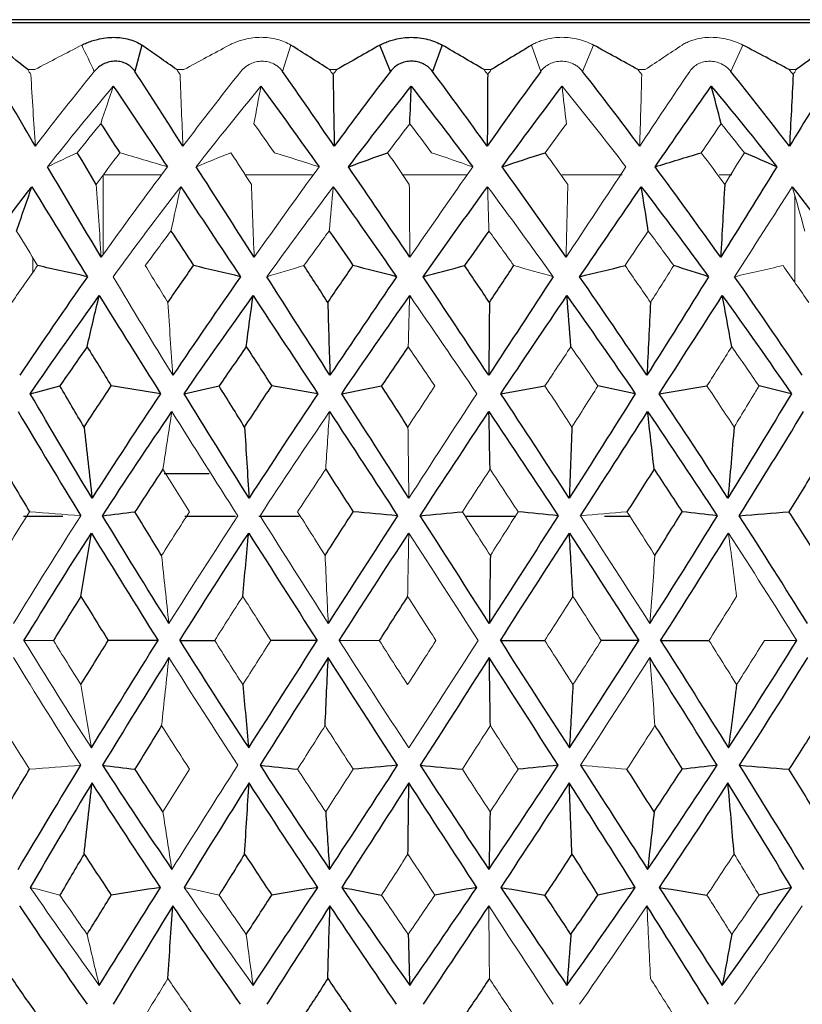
# Paper-space layout '_Left' of a CAD drawing. Header units: millimetres. Extents: x -25 to 233, y 0 to 365.
# Tile 7 of 11: x -7 to 6, y 141 to 156. Entities that reach past the tile are written whole.
import ezdxf

# ---------------------------------------------------------------- set-up
doc = ezdxf.new("R2010")
doc.units = ezdxf.units.MM

psp = doc.layouts.new('_Left')

# ---------------------------------------------------------------- linework, layer by layer
at = {"color": 7, "linetype": 'Continuous', "lineweight": 25}
for p, q in [((20.732, 156.5), (-20.732, 156.5)), ((20.25, 156.45), (-20.25, 156.45)), ((-4.947, 156.09), (-5.059, 155.667)), ((-0.944, 155.667), (-1.112, 156.09)), ((-0.109, 156.09), (-0.267, 155.667)), ((-4.588, 149.193), (-3.864, 149.193)), ((-6.221, 148.5), (-6.854, 148.5)), ((-3.439, 148.5), (-4.253, 148.5)), ((-2.414, 148.5), (-3.065, 148.5)), ((1.078, 148.5), (0.27, 148.5)), ((2.923, 148.5), (2.507, 148.5))]:
    psp.add_line(p, q, dxfattribs=at)
at = {"color": 144, "linetype": 'Continuous', "lineweight": 18}
for p, q in [((-2.546, 156.09), (-2.682, 155.667)), ((1.477, 155.667), (1.33, 156.09)), ((2.329, 156.09), (2.152, 155.667)), ((4.735, 156.09), (4.54, 155.667)), ((-6.671, 155.697), (-6.782, 155.697)), ((-4.269, 155.697), (-4.384, 155.697)), ((-1.806, 155.697), (-1.924, 155.697)), ((0.681, 155.697), (0.564, 155.697)), ((3.159, 155.697), (3.043, 155.697)), ((5.593, 155.697), (5.479, 155.697)), ((-5.569, 152.716), (-5.569, 154)), ((-4.637, 154), (-5.569, 154)), ((-2.198, 154), (-3.287, 154)), ((0.288, 154), (-0.753, 154)), ((2.791, 154), (1.82, 154)), ((4.558, 154), (4.353, 154)), ((5.569, 152.269), (5.569, 153.669)), ((-6.705, 152.67), (-6.705, 152.426))]:
    psp.add_line(p, q, dxfattribs=at)
at = {"color": 7, "linetype": 'Continuous', "lineweight": 25}
for points in [[(-6.782, 155.697), (-6.95, 155.829), (-7.115, 155.96), (-7.279, 156.09)], [(-4.384, 155.697), (-4.573, 155.829), (-4.761, 155.96), (-4.947, 156.09)], [(-1.924, 155.697), (-2.133, 155.829), (-2.34, 155.96), (-2.546, 156.09)], [(-1.112, 156.09), (-1.343, 155.96), (-1.574, 155.829), (-1.806, 155.697)], [(0.564, 155.697), (0.338, 155.829), (0.114, 155.96), (-0.109, 156.09)], [(1.33, 156.09), (1.115, 155.96), (0.899, 155.829), (0.681, 155.697)], [(3.043, 155.697), (2.804, 155.829), (2.566, 155.96), (2.329, 156.09)], [(5.479, 155.697), (5.231, 155.829), (4.983, 155.96), (4.735, 156.09)], [(6.123, 156.09), (5.949, 155.96), (5.772, 155.829), (5.593, 155.697)], [(-6.662, 154.463), (-6.901, 154.869), (-7.135, 155.271), (-7.365, 155.667)], [(-4.285, 154.463), (-4.546, 154.869), (-4.804, 155.271), (-5.059, 155.667)], [(-1.847, 154.463), (-2.126, 154.869), (-2.405, 155.271), (-2.682, 155.667)], [(-1.867, 155.617), (-1.861, 155.231), (-1.854, 154.847), (-1.847, 154.463)], [(-0.944, 155.667), (-1.246, 155.271), (-1.547, 154.869), (-1.847, 154.463)], [(0.616, 154.463), (0.322, 154.869), (0.028, 155.271), (-0.267, 155.667)], [(1.477, 155.667), (1.19, 155.271), (0.904, 154.869), (0.616, 154.463)], [(0.623, 155.617), (0.621, 155.231), (0.619, 154.847), (0.616, 154.463)], [(3.071, 154.463), (2.767, 154.869), (2.46, 155.271), (2.152, 155.667)], [(5.483, 154.463), (5.172, 154.869), (4.858, 155.271), (4.54, 155.667)], [(6.223, 155.667), (5.98, 155.271), (5.733, 154.869), (5.483, 154.463)], [(5.543, 155.617), (5.524, 155.231), (5.504, 154.847), (5.483, 154.463)], [(-5.406, 155.431), (-5.119, 155.003), (-4.829, 154.57), (-4.535, 154.13)], [(-3.028, 155.431), (-2.717, 155.003), (-2.405, 154.57), (-2.091, 154.13)], [(-1.619, 154.13), (-1.284, 154.57), (-0.947, 155.003), (-0.608, 155.431)], [(-0.631, 154.825), (-0.623, 155.029), (-0.615, 155.231), (-0.608, 155.431)], [(-0.608, 155.431), (-0.277, 155.003), (0.053, 154.57), (0.382, 154.13)], [(0.856, 154.13), (1.178, 154.57), (1.5, 155.003), (1.821, 155.431)], [(3.319, 154.13), (3.623, 154.57), (3.925, 155.003), (4.225, 155.431)], [(4.225, 155.431), (4.581, 155.003), (4.932, 154.57), (5.278, 154.13)], [(4.383, 154.825), (4.331, 155.029), (4.278, 155.231), (4.225, 155.431)], [(-5.609, 154.825), (-5.507, 154.67), (-5.405, 154.514), (-5.302, 154.357)], [(-5.681, 153.848), (-5.783, 154.018), (-5.885, 154.187), (-5.986, 154.357)], [(-1.619, 154.13), (-1.409, 154.206), (-1.199, 154.282), (-0.989, 154.357)], [(0.856, 154.13), (1.086, 154.206), (1.317, 154.282), (1.548, 154.357)], [(3.319, 154.13), (3.567, 154.206), (3.815, 154.282), (4.064, 154.357)], [(5.278, 154.13), (5.105, 154.206), (4.932, 154.282), (4.757, 154.357)], [(-5.6, 152.673), (-5.894, 153.164), (-6.183, 153.65), (-6.466, 154.13)], [(-3.137, 152.673), (-3.451, 153.164), (-3.763, 153.65), (-4.071, 154.13)], [(-0.63, 152.673), (-0.96, 153.164), (-1.29, 153.65), (-1.619, 154.13)], [(1.886, 152.673), (1.544, 153.164), (1.201, 153.65), (0.856, 154.13)], [(4.376, 152.673), (4.027, 153.164), (3.675, 153.65), (3.319, 154.13)], [(5.278, 154.13), (4.982, 153.65), (4.681, 153.164), (4.376, 152.673)], [(4.44, 153.848), (4.419, 153.455), (4.398, 153.064), (4.376, 152.673)], [(-7.811, 152.36), (-7.455, 152.848), (-7.09, 153.331), (-6.718, 153.809)], [(-6.963, 153.096), (-6.882, 153.336), (-6.8, 153.574), (-6.718, 153.809)], [(-6.718, 153.809), (-6.425, 153.331), (-6.126, 152.848), (-5.822, 152.36)], [(-4.321, 153.809), (-4.002, 153.331), (-3.681, 152.848), (-3.357, 152.36)], [(-1.863, 153.809), (-1.523, 153.331), (-1.184, 152.848), (-0.845, 152.36)], [(-0.418, 152.36), (-0.073, 152.848), (0.274, 153.331), (0.622, 153.809)], [(2.104, 152.36), (2.437, 152.848), (2.768, 153.331), (3.097, 153.809)], [(3.097, 153.809), (3.463, 153.331), (3.824, 152.848), (4.181, 152.36)], [(3.21, 153.096), (3.173, 153.336), (3.135, 153.574), (3.097, 153.809)], [(5.529, 153.809), (5.901, 153.331), (6.265, 152.848), (6.623, 152.36)], [(-4.478, 153.096), (-4.357, 152.911), (-4.236, 152.725), (-4.115, 152.539)], [(-1.93, 153.096), (-1.802, 152.911), (-1.674, 152.725), (-1.546, 152.539)], [(0.644, 153.096), (0.513, 152.911), (0.382, 152.725), (0.252, 152.539)], [(-5.822, 152.36), (-6.09, 152.42), (-6.358, 152.48), (-6.626, 152.539)], [(-4.528, 151.945), (-4.391, 152.143), (-4.253, 152.342), (-4.115, 152.539)], [(-3.357, 152.36), (-3.609, 152.42), (-3.862, 152.48), (-4.115, 152.539)], [(-1.952, 151.945), (-2.08, 152.143), (-2.208, 152.342), (-2.336, 152.539)], [(-1.952, 151.945), (-1.817, 152.143), (-1.682, 152.342), (-1.546, 152.539)], [(-0.845, 152.36), (-1.078, 152.42), (-1.312, 152.48), (-1.546, 152.539)], [(-0.418, 152.36), (-0.196, 152.42), (0.028, 152.48), (0.252, 152.539)], [(0.651, 151.945), (0.518, 152.143), (0.385, 152.342), (0.252, 152.539)], [(0.651, 151.945), (0.782, 152.143), (0.913, 152.342), (1.044, 152.539)], [(2.104, 152.36), (2.348, 152.42), (2.591, 152.48), (2.836, 152.539)], [(4.181, 152.36), (3.994, 152.42), (3.807, 152.48), (3.62, 152.539)], [(-5.822, 152.36), (-6.193, 151.834), (-6.557, 151.305), (-6.914, 150.772)], [(-3.357, 152.36), (-3.724, 151.834), (-4.088, 151.305), (-4.447, 150.772)], [(-1.917, 150.772), (-2.259, 151.305), (-2.599, 151.834), (-2.935, 152.36)], [(-0.845, 152.36), (-1.203, 151.834), (-1.561, 151.305), (-1.917, 150.772)], [(0.64, 150.772), (0.287, 151.305), (-0.066, 151.834), (-0.418, 152.36)], [(1.68, 152.36), (1.334, 151.834), (0.988, 151.305), (0.64, 150.772)], [(3.187, 150.772), (2.829, 151.305), (2.468, 151.834), (2.104, 152.36)], [(4.181, 152.36), (3.854, 151.834), (3.522, 151.305), (3.187, 150.772)], [(5.69, 150.772), (5.332, 151.305), (4.967, 151.834), (4.598, 152.36)], [(-6.743, 150.476), (-6.381, 151.007), (-6.011, 151.533), (-5.633, 152.055)], [(-5.828, 151.233), (-5.764, 151.51), (-5.699, 151.784), (-5.633, 152.055)], [(-5.633, 152.055), (-5.308, 151.533), (-4.979, 151.007), (-4.645, 150.476)], [(-4.265, 150.476), (-3.9, 151.007), (-3.53, 151.533), (-3.155, 152.055)], [(-3.265, 151.233), (-3.229, 151.51), (-3.192, 151.784), (-3.155, 152.055)], [(-3.155, 152.055), (-2.81, 151.533), (-2.463, 151.007), (-2.114, 150.476)], [(-1.952, 151.945), (-1.941, 151.552), (-1.929, 151.161), (-1.917, 150.772)], [(-1.727, 150.476), (-1.365, 151.007), (-1, 151.533), (-0.633, 152.055)], [(0.651, 151.945), (0.648, 151.552), (0.644, 151.161), (0.64, 150.772)], [(0.835, 150.476), (1.19, 151.007), (1.544, 151.533), (1.898, 152.055)], [(1.963, 151.233), (1.942, 151.51), (1.92, 151.784), (1.898, 152.055)], [(1.898, 152.055), (2.269, 151.533), (2.637, 151.007), (3.001, 150.476)], [(3.246, 151.945), (3.227, 151.552), (3.208, 151.161), (3.187, 150.772)], [(3.386, 150.476), (3.727, 151.007), (4.066, 151.533), (4.402, 152.055)], [(4.402, 152.055), (4.779, 151.533), (5.15, 151.007), (5.514, 150.476)], [(4.554, 151.233), (4.504, 151.51), (4.453, 151.784), (4.402, 152.055)], [(-5.828, 151.233), (-5.976, 151.023), (-6.122, 150.812), (-6.266, 150.601)], [(-5.828, 151.233), (-5.699, 151.023), (-5.569, 150.812), (-5.439, 150.601)], [(-3.265, 151.233), (-3.411, 151.023), (-3.557, 150.812), (-3.703, 150.601)], [(-3.265, 151.233), (-3.128, 151.023), (-2.991, 150.812), (-2.854, 150.601)], [(-0.655, 151.233), (-0.799, 151.023), (-0.943, 150.812), (-1.087, 150.601)], [(-6.743, 150.476), (-6.585, 150.518), (-6.426, 150.56), (-6.266, 150.601)], [(-5.877, 149.939), (-6.008, 150.16), (-6.138, 150.381), (-6.266, 150.601)], [(-5.877, 149.939), (-5.732, 150.16), (-5.586, 150.381), (-5.439, 150.601)], [(-4.645, 150.476), (-4.909, 150.518), (-5.174, 150.56), (-5.439, 150.601)], [(-4.265, 150.476), (-4.078, 150.518), (-3.891, 150.56), (-3.703, 150.601)], [(-3.292, 149.939), (-3.429, 150.16), (-3.566, 150.381), (-3.703, 150.601)], [(-3.292, 149.939), (-3.146, 150.16), (-3.001, 150.381), (-2.854, 150.601)], [(-2.114, 150.476), (-2.36, 150.518), (-2.607, 150.56), (-2.854, 150.601)], [(-1.727, 150.476), (-1.514, 150.518), (-1.301, 150.56), (-1.087, 150.601)], [(-0.661, 149.939), (-0.803, 150.16), (-0.945, 150.381), (-1.087, 150.601)], [(0.835, 150.476), (1.071, 150.518), (1.308, 150.56), (1.545, 150.601)], [(3.001, 150.476), (2.801, 150.518), (2.6, 150.56), (2.399, 150.601)], [(3.386, 150.476), (3.641, 150.518), (3.897, 150.56), (4.154, 150.601)], [(5.514, 150.476), (5.341, 150.518), (5.167, 150.56), (4.993, 150.601)], [(-5.749, 148.792), (-6.088, 149.356), (-6.419, 149.917), (-6.743, 150.476)], [(-4.645, 150.476), (-5.019, 149.917), (-5.387, 149.356), (-5.749, 148.792)], [(-3.22, 148.792), (-3.573, 149.356), (-3.922, 149.917), (-4.265, 150.476)], [(-2.114, 150.476), (-2.485, 149.917), (-2.854, 149.356), (-3.22, 148.792)], [(-0.646, 148.792), (-1.008, 149.356), (-1.369, 149.917), (-1.727, 150.476)], [(1.937, 148.792), (1.571, 149.356), (1.204, 149.917), (0.835, 150.476)], [(3.001, 150.476), (2.65, 149.917), (2.295, 149.356), (1.937, 148.792)], [(4.492, 148.792), (4.128, 149.356), (3.759, 149.917), (3.386, 150.476)], [(5.514, 150.476), (5.18, 149.917), (4.839, 149.356), (4.492, 148.792)], [(-6.94, 150.187), (-6.609, 149.631), (-6.273, 149.072), (-5.93, 148.51)], [(-5.579, 148.51), (-5.214, 149.072), (-4.842, 149.631), (-4.463, 150.187)], [(-1.924, 150.187), (-1.559, 149.631), (-1.194, 149.072), (-0.829, 148.51)], [(-0.465, 148.51), (-0.097, 149.072), (0.272, 149.631), (0.642, 150.187)], [(0.663, 149.26), (0.656, 149.572), (0.649, 149.88), (0.642, 150.187)], [(0.642, 150.187), (1.016, 149.631), (1.388, 149.072), (1.757, 148.51)], [(2.12, 148.51), (2.482, 149.072), (2.841, 149.631), (3.199, 150.187)], [(3.303, 149.26), (3.269, 149.572), (3.234, 149.88), (3.199, 150.187)], [(3.199, 150.187), (3.578, 149.631), (3.951, 149.072), (4.318, 148.51)], [(4.675, 148.51), (5.025, 149.072), (5.371, 149.631), (5.711, 150.187)], [(-5.877, 149.939), (-5.835, 149.555), (-5.793, 149.173), (-5.749, 148.792)], [(-3.292, 149.939), (-3.269, 149.555), (-3.245, 149.173), (-3.22, 148.792)], [(1.98, 149.939), (1.966, 149.555), (1.951, 149.173), (1.937, 148.792)], [(4.592, 149.939), (4.56, 149.555), (4.527, 149.173), (4.492, 148.792)], [(-7.164, 149.26), (-7.029, 149.032), (-6.893, 148.803), (-6.755, 148.574)], [(-4.607, 149.26), (-4.759, 149.032), (-4.909, 148.803), (-5.058, 148.574)], [(-1.986, 149.26), (-1.839, 149.032), (-1.691, 148.803), (-1.543, 148.574)], [(3.303, 149.26), (3.158, 149.032), (3.012, 148.803), (2.866, 148.574)], [(3.303, 149.26), (3.454, 149.032), (3.605, 148.803), (3.755, 148.574)], [(5.896, 149.26), (5.757, 149.032), (5.617, 148.803), (5.476, 148.574)], [(-5.579, 148.51), (-5.406, 148.531), (-5.232, 148.553), (-5.058, 148.574)], [(-4.511, 146.776), (-4.873, 147.355), (-5.229, 147.933), (-5.579, 148.51)], [(-4.628, 147.871), (-4.773, 148.106), (-4.916, 148.34), (-5.058, 148.574)], [(-1.995, 147.871), (-1.844, 148.106), (-1.694, 148.34), (-1.543, 148.574)], [(-0.829, 148.51), (-1.202, 147.933), (-1.574, 147.355), (-1.945, 146.776)], [(-0.829, 148.51), (-1.067, 148.531), (-1.305, 148.553), (-1.543, 148.574)], [(-0.465, 148.51), (-0.239, 148.531), (-0.012, 148.553), (0.215, 148.574)], [(0.649, 146.776), (0.277, 147.355), (-0.094, 147.933), (-0.465, 148.51)], [(1.757, 148.51), (1.39, 147.933), (1.021, 147.355), (0.649, 146.776)], [(1.757, 148.51), (1.543, 148.531), (1.329, 148.553), (1.114, 148.574)], [(4.318, 148.51), (3.962, 147.933), (3.6, 147.355), (3.233, 146.776)], [(3.317, 147.871), (3.464, 148.106), (3.61, 148.34), (3.755, 148.574)], [(4.318, 148.51), (4.131, 148.531), (3.943, 148.553), (3.755, 148.574)], [(4.675, 148.51), (4.942, 148.531), (5.209, 148.553), (5.476, 148.574)], [(5.772, 146.776), (5.412, 147.355), (5.046, 147.933), (4.675, 148.51)], [(5.922, 147.871), (5.774, 148.106), (5.626, 148.34), (5.476, 148.574)], [(-6.845, 146.5), (-6.492, 147.078), (-6.13, 147.655), (-5.759, 148.231)], [(-5.928, 147.211), (-5.873, 147.554), (-5.816, 147.894), (-5.759, 148.231)], [(-5.759, 148.231), (-5.406, 147.655), (-5.048, 147.078), (-4.685, 146.5)], [(-4.337, 146.5), (-3.972, 147.078), (-3.602, 147.655), (-3.226, 148.231)], [(-3.321, 147.211), (-3.29, 147.554), (-3.258, 147.894), (-3.226, 148.231)], [(-3.226, 148.231), (-2.86, 147.655), (-2.492, 147.078), (-2.122, 146.5)], [(-1.767, 146.5), (-1.397, 147.078), (-1.023, 147.655), (-0.647, 148.231)], [(0.827, 146.5), (1.199, 147.078), (1.57, 147.655), (1.94, 148.231)], [(1.997, 147.211), (1.978, 147.554), (1.959, 147.894), (1.94, 148.231)], [(1.94, 148.231), (2.317, 147.655), (2.689, 147.078), (3.057, 146.5)], [(3.409, 146.5), (3.777, 147.078), (4.141, 147.655), (4.5, 148.231)], [(0.666, 147.871), (0.66, 147.504), (0.655, 147.139), (0.649, 146.776)], [(-5.928, 147.211), (-6.077, 146.975), (-6.224, 146.738), (-6.37, 146.5)], [(-5.928, 147.211), (-5.783, 146.975), (-5.637, 146.738), (-5.489, 146.5)], [(-0.666, 147.211), (-0.819, 146.975), (-0.971, 146.738), (-1.123, 146.5)], [(-5.928, 145.789), (-5.783, 146.025), (-5.637, 146.262), (-5.489, 146.5)], [(-5.759, 144.769), (-5.406, 145.345), (-5.048, 145.922), (-4.685, 146.5)], [(-4.685, 146.5), (-4.953, 146.5), (-5.221, 146.5), (-5.489, 146.5)], [(-4.337, 146.5), (-4.149, 146.5), (-3.961, 146.5), (-3.773, 146.5)], [(-4.337, 146.5), (-3.972, 145.922), (-3.602, 145.345), (-3.226, 144.769)], [(-3.226, 144.769), (-2.86, 145.345), (-2.492, 145.922), (-2.122, 146.5)], [(-2.122, 146.5), (-2.371, 146.5), (-2.62, 146.5), (-2.87, 146.5)], [(0.827, 146.5), (1.065, 146.5), (1.304, 146.5), (1.543, 146.5)], [(0.827, 146.5), (1.199, 145.922), (1.57, 145.345), (1.94, 144.769)], [(1.94, 144.769), (2.317, 145.345), (2.689, 145.922), (3.057, 146.5)], [(3.057, 146.5), (2.856, 146.5), (2.654, 146.5), (2.452, 146.5)], [(3.409, 146.5), (3.668, 146.5), (3.927, 146.5), (4.187, 146.5)], [(3.409, 146.5), (3.777, 145.922), (4.141, 145.345), (4.5, 144.769)], [(4.5, 144.769), (4.874, 145.345), (5.241, 145.922), (5.601, 146.5)], [(-4.511, 146.224), (-4.873, 145.645), (-5.229, 145.067), (-5.579, 144.49)], [(-1.945, 146.224), (-2.314, 145.645), (-2.681, 145.067), (-3.043, 144.49)], [(-1.995, 145.129), (-1.979, 145.496), (-1.962, 145.861), (-1.945, 146.224)], [(-0.829, 144.49), (-1.202, 145.067), (-1.574, 145.645), (-1.945, 146.224)], [(0.649, 146.224), (0.277, 145.645), (-0.094, 145.067), (-0.465, 144.49)], [(0.666, 145.129), (0.66, 145.496), (0.655, 145.861), (0.649, 146.224)], [(1.757, 144.49), (1.39, 145.067), (1.021, 145.645), (0.649, 146.224)], [(4.318, 144.49), (3.962, 145.067), (3.6, 145.645), (3.233, 146.224)], [(5.772, 146.224), (5.412, 145.645), (5.046, 145.067), (4.675, 144.49)], [(-3.321, 145.789), (-3.29, 145.446), (-3.258, 145.106), (-3.226, 144.769)], [(1.997, 145.789), (1.978, 145.446), (1.959, 145.106), (1.94, 144.769)], [(4.633, 145.789), (4.589, 145.446), (4.545, 145.106), (4.5, 144.769)], [(-4.628, 145.129), (-4.773, 144.894), (-4.916, 144.66), (-5.058, 144.426)], [(3.317, 145.129), (3.464, 144.894), (3.61, 144.66), (3.755, 144.426)], [(5.922, 145.129), (5.774, 144.894), (5.626, 144.66), (5.476, 144.426)], [(-6.94, 142.813), (-6.609, 143.369), (-6.273, 143.928), (-5.93, 144.49)], [(-5.579, 144.49), (-5.406, 144.469), (-5.232, 144.447), (-5.058, 144.426)], [(-5.579, 144.49), (-5.214, 143.928), (-4.842, 143.369), (-4.463, 142.813)], [(-3.043, 144.49), (-2.842, 144.469), (-2.641, 144.447), (-2.439, 144.426)], [(-3.043, 144.49), (-2.674, 143.928), (-2.301, 143.369), (-1.924, 142.813)], [(-1.924, 142.813), (-1.559, 143.369), (-1.194, 143.928), (-0.829, 144.49)], [(-0.829, 144.49), (-1.067, 144.469), (-1.305, 144.447), (-1.543, 144.426)], [(-0.465, 144.49), (-0.239, 144.469), (-0.012, 144.447), (0.215, 144.426)], [(-0.465, 144.49), (-0.097, 143.928), (0.272, 143.369), (0.642, 142.813)], [(0.642, 142.813), (1.016, 143.369), (1.388, 143.928), (1.757, 144.49)], [(1.757, 144.49), (1.543, 144.469), (1.329, 144.447), (1.114, 144.426)], [(2.12, 144.49), (2.482, 143.928), (2.841, 143.369), (3.199, 142.813)], [(3.199, 142.813), (3.578, 143.369), (3.951, 143.928), (4.318, 144.49)], [(4.318, 144.49), (4.131, 144.469), (3.943, 144.447), (3.755, 144.426)], [(4.675, 144.49), (5.025, 143.928), (5.371, 143.369), (5.711, 142.813)], [(4.675, 144.49), (4.942, 144.469), (5.209, 144.447), (5.476, 144.426)], [(-7.164, 143.74), (-7.029, 143.968), (-6.893, 144.197), (-6.755, 144.426)], [(-4.607, 143.74), (-4.759, 143.968), (-4.909, 144.197), (-5.058, 144.426)], [(3.303, 143.74), (3.158, 143.968), (3.012, 144.197), (2.866, 144.426)], [(3.303, 143.74), (3.454, 143.968), (3.605, 144.197), (3.755, 144.426)], [(5.896, 143.74), (5.757, 143.968), (5.617, 144.197), (5.476, 144.426)], [(-5.749, 144.208), (-6.088, 143.644), (-6.419, 143.083), (-6.743, 142.524)], [(-5.877, 143.061), (-5.835, 143.445), (-5.793, 143.827), (-5.749, 144.208)], [(-4.645, 142.524), (-5.019, 143.083), (-5.387, 143.644), (-5.749, 144.208)], [(-3.22, 144.208), (-3.573, 143.644), (-3.922, 143.083), (-4.265, 142.524)], [(-3.292, 143.061), (-3.269, 143.445), (-3.245, 143.827), (-3.22, 144.208)], [(-2.114, 142.524), (-2.485, 143.083), (-2.854, 143.644), (-3.22, 144.208)], [(-0.646, 144.208), (-1.008, 143.644), (-1.369, 143.083), (-1.727, 142.524)], [(-0.661, 143.061), (-0.656, 143.445), (-0.651, 143.827), (-0.646, 144.208)], [(0.447, 142.524), (0.083, 143.083), (-0.282, 143.644), (-0.646, 144.208)], [(1.937, 144.208), (1.571, 143.644), (1.204, 143.083), (0.835, 142.524)], [(1.98, 143.061), (1.966, 143.445), (1.951, 143.827), (1.937, 144.208)], [(3.001, 142.524), (2.65, 143.083), (2.295, 143.644), (1.937, 144.208)], [(4.492, 144.208), (4.128, 143.644), (3.759, 143.083), (3.386, 142.524)], [(5.514, 142.524), (5.18, 143.083), (4.839, 143.644), (4.492, 144.208)], [(4.592, 143.061), (4.56, 143.445), (4.527, 143.827), (4.492, 144.208)], [(-1.986, 143.74), (-1.966, 143.428), (-1.945, 143.12), (-1.924, 142.813)], [(0.663, 143.74), (0.656, 143.428), (0.649, 143.12), (0.642, 142.813)], [(3.303, 143.74), (3.269, 143.428), (3.234, 143.12), (3.199, 142.813)], [(-5.877, 143.061), (-6.008, 142.84), (-6.138, 142.619), (-6.266, 142.399)], [(-5.877, 143.061), (-5.732, 142.84), (-5.586, 142.619), (-5.439, 142.399)], [(-3.292, 143.061), (-3.429, 142.84), (-3.566, 142.619), (-3.703, 142.399)], [(-3.292, 143.061), (-3.146, 142.84), (-3.001, 142.619), (-2.854, 142.399)], [(1.98, 143.061), (1.835, 142.84), (1.69, 142.619), (1.545, 142.399)], [(1.98, 143.061), (2.12, 142.84), (2.26, 142.619), (2.399, 142.399)], [(-5.633, 140.945), (-5.308, 141.467), (-4.979, 141.993), (-4.645, 142.524)], [(-4.645, 142.524), (-4.909, 142.482), (-5.174, 142.44), (-5.439, 142.399)], [(-3.155, 140.945), (-2.81, 141.467), (-2.463, 141.993), (-2.114, 142.524)], [(-2.114, 142.524), (-2.36, 142.482), (-2.607, 142.44), (-2.854, 142.399)], [(-1.727, 142.524), (-1.514, 142.482), (-1.301, 142.44), (-1.087, 142.399)], [(-1.727, 142.524), (-1.365, 141.993), (-1, 141.467), (-0.633, 140.945)], [(-0.633, 140.945), (-0.272, 141.467), (0.088, 141.993), (0.447, 142.524)], [(0.447, 142.524), (0.222, 142.482), (-0.003, 142.44), (-0.229, 142.399)], [(0.835, 142.524), (1.071, 142.482), (1.308, 142.44), (1.545, 142.399)], [(0.835, 142.524), (1.19, 141.993), (1.544, 141.467), (1.898, 140.945)], [(1.898, 140.945), (2.269, 141.467), (2.637, 141.993), (3.001, 142.524)], [(3.001, 142.524), (2.801, 142.482), (2.6, 142.44), (2.399, 142.399)], [(3.386, 142.524), (3.727, 141.993), (4.066, 141.467), (4.402, 140.945)], [(3.386, 142.524), (3.641, 142.482), (3.897, 142.44), (4.154, 142.399)], [(4.402, 140.945), (4.779, 141.467), (5.15, 141.993), (5.514, 142.524)], [(5.514, 142.524), (5.341, 142.482), (5.167, 142.44), (4.993, 142.399)], [(-5.828, 141.767), (-5.699, 141.977), (-5.569, 142.188), (-5.439, 142.399)], [(-3.265, 141.767), (-3.128, 141.977), (-2.991, 142.188), (-2.854, 142.399)], [(1.963, 141.767), (1.824, 141.977), (1.684, 142.188), (1.545, 142.399)], [(1.963, 141.767), (2.109, 141.977), (2.254, 142.188), (2.399, 142.399)], [(-5.822, 140.64), (-6.193, 141.166), (-6.557, 141.695), (-6.914, 142.228)], [(-4.447, 142.228), (-4.774, 141.695), (-5.095, 141.166), (-5.411, 140.64)], [(-4.528, 141.055), (-4.502, 141.448), (-4.475, 141.839), (-4.447, 142.228)], [(-3.357, 140.64), (-3.724, 141.166), (-4.088, 141.695), (-4.447, 142.228)], [(-1.917, 142.228), (-2.259, 141.695), (-2.599, 141.166), (-2.935, 140.64)], [(-1.952, 141.055), (-1.941, 141.448), (-1.929, 141.839), (-1.917, 142.228)], [(-0.845, 140.64), (-1.203, 141.166), (-1.561, 141.695), (-1.917, 142.228)], [(0.64, 142.228), (0.287, 141.695), (-0.066, 141.166), (-0.418, 140.64)], [(4.181, 140.64), (3.854, 141.166), (3.522, 141.695), (3.187, 142.228)], [(-0.655, 141.767), (-0.648, 141.49), (-0.641, 141.216), (-0.633, 140.945)], [(1.963, 141.767), (1.942, 141.49), (1.92, 141.216), (1.898, 140.945)], [(4.554, 141.767), (4.504, 141.49), (4.453, 141.216), (4.402, 140.945)], [(-7.041, 141.055), (-6.904, 140.857), (-6.765, 140.658), (-6.626, 140.461)], [(-1.952, 141.055), (-2.08, 140.857), (-2.208, 140.658), (-2.336, 140.461)], [(-1.952, 141.055), (-1.817, 140.857), (-1.682, 140.658), (-1.546, 140.461)], [(0.651, 141.055), (0.518, 140.857), (0.385, 140.658), (0.252, 140.461)]]:
    psp.add_open_spline(points, degree=3, dxfattribs=at)
at = {"color": 144, "linetype": 'Continuous', "lineweight": 18}
for points in [[(-5.915, 156.09), (-6.167, 155.96), (-6.419, 155.829), (-6.671, 155.697)], [(-5.915, 156.09), (-5.847, 155.949), (-5.779, 155.808), (-5.712, 155.667)], [(-3.538, 156.09), (-3.781, 155.96), (-4.025, 155.829), (-4.269, 155.697)], [(3.753, 156.09), (3.557, 155.96), (3.359, 155.829), (3.159, 155.697)], [(-6.735, 155.617), (-6.751, 155.644), (-6.767, 155.67), (-6.782, 155.697)], [(-6.735, 155.617), (-6.712, 155.231), (-6.688, 154.847), (-6.662, 154.463)], [(-5.712, 155.667), (-6.033, 155.271), (-6.35, 154.869), (-6.662, 154.463)], [(-4.332, 155.617), (-4.349, 155.644), (-4.366, 155.67), (-4.384, 155.697)], [(-4.332, 155.617), (-4.317, 155.231), (-4.301, 154.847), (-4.285, 154.463)], [(-3.352, 155.667), (-3.666, 155.271), (-3.977, 154.869), (-4.285, 154.463)], [(-1.867, 155.617), (-1.886, 155.644), (-1.905, 155.67), (-1.924, 155.697)], [(-1.867, 155.617), (-1.847, 155.644), (-1.827, 155.67), (-1.806, 155.697)], [(0.623, 155.617), (0.603, 155.644), (0.583, 155.67), (0.564, 155.697)], [(0.623, 155.617), (0.643, 155.644), (0.662, 155.67), (0.681, 155.697)], [(3.105, 155.617), (3.084, 155.644), (3.063, 155.67), (3.043, 155.697)], [(3.877, 155.667), (3.61, 155.271), (3.342, 154.869), (3.071, 154.463)], [(3.105, 155.617), (3.094, 155.231), (3.083, 154.847), (3.071, 154.463)], [(5.543, 155.617), (5.522, 155.644), (5.501, 155.67), (5.479, 155.697)], [(5.543, 155.617), (5.56, 155.644), (5.576, 155.67), (5.593, 155.697)], [(-6.466, 154.13), (-6.119, 154.57), (-5.765, 155.003), (-5.406, 155.431)], [(-5.609, 154.825), (-5.542, 155.029), (-5.474, 155.231), (-5.406, 155.431)], [(-4.071, 154.13), (-3.727, 154.57), (-3.38, 155.003), (-3.028, 155.431)], [(-3.142, 154.825), (-3.104, 155.029), (-3.066, 155.231), (-3.028, 155.431)], [(1.821, 155.431), (2.167, 155.003), (2.51, 154.57), (2.85, 154.13)], [(1.89, 154.825), (1.867, 155.029), (1.844, 155.231), (1.821, 155.431)], [(-5.609, 154.825), (-5.735, 154.67), (-5.861, 154.514), (-5.986, 154.357)], [(-3.142, 154.825), (-3.032, 154.67), (-2.921, 154.514), (-2.811, 154.357)], [(-0.631, 154.825), (-0.75, 154.67), (-0.87, 154.514), (-0.989, 154.357)], [(-0.631, 154.825), (-0.514, 154.67), (-0.397, 154.514), (-0.28, 154.357)], [(1.89, 154.825), (1.776, 154.67), (1.662, 154.514), (1.548, 154.357)], [(4.383, 154.825), (4.277, 154.67), (4.17, 154.514), (4.064, 154.357)], [(4.383, 154.825), (4.508, 154.67), (4.633, 154.514), (4.757, 154.357)], [(-6.466, 154.13), (-6.307, 154.206), (-6.147, 154.282), (-5.986, 154.357)], [(-5.681, 153.848), (-5.556, 154.018), (-5.429, 154.187), (-5.302, 154.357)], [(-4.535, 154.13), (-4.79, 154.206), (-5.046, 154.282), (-5.302, 154.357)], [(-4.071, 154.13), (-3.885, 154.206), (-3.699, 154.282), (-3.512, 154.357)], [(-3.182, 153.848), (-3.292, 154.018), (-3.402, 154.187), (-3.512, 154.357)], [(-2.091, 154.13), (-2.331, 154.206), (-2.57, 154.282), (-2.811, 154.357)], [(-0.639, 153.848), (-0.755, 154.018), (-0.872, 154.187), (-0.989, 154.357)], [(0.382, 154.13), (0.162, 154.206), (-0.059, 154.282), (-0.28, 154.357)], [(1.914, 153.848), (1.792, 154.018), (1.671, 154.187), (1.548, 154.357)], [(4.44, 153.848), (4.315, 154.018), (4.19, 154.187), (4.064, 154.357)], [(4.44, 153.848), (4.546, 154.018), (4.652, 154.187), (4.757, 154.357)], [(-4.535, 154.13), (-4.895, 153.65), (-5.25, 153.164), (-5.6, 152.673)], [(-2.091, 154.13), (-2.442, 153.65), (-2.791, 153.164), (-3.137, 152.673)], [(0.382, 154.13), (0.045, 153.65), (-0.293, 153.164), (-0.63, 152.673)], [(2.85, 154.13), (2.531, 153.65), (2.21, 153.164), (1.886, 152.673)], [(-5.681, 153.848), (-5.655, 153.455), (-5.628, 153.064), (-5.6, 152.673)], [(-3.182, 153.848), (-3.168, 153.455), (-3.153, 153.064), (-3.137, 152.673)], [(-0.639, 153.848), (-0.636, 153.455), (-0.633, 153.064), (-0.63, 152.673)], [(1.914, 153.848), (1.905, 153.455), (1.896, 153.064), (1.886, 152.673)], [(-5.411, 152.36), (-5.053, 152.848), (-4.69, 153.331), (-4.321, 153.809)], [(-4.478, 153.096), (-4.426, 153.336), (-4.374, 153.574), (-4.321, 153.809)], [(-2.935, 152.36), (-2.581, 152.848), (-2.224, 153.331), (-1.863, 153.809)], [(-1.93, 153.096), (-1.908, 153.336), (-1.885, 153.574), (-1.863, 153.809)], [(0.622, 153.809), (0.977, 153.331), (1.329, 152.848), (1.68, 152.36)], [(0.644, 153.096), (0.637, 153.336), (0.629, 153.573), (0.622, 153.809)], [(4.598, 152.36), (4.912, 152.848), (5.223, 153.331), (5.529, 153.809)], [(5.73, 153.096), (5.664, 153.336), (5.597, 153.574), (5.529, 153.809)], [(-6.963, 153.096), (-6.851, 152.911), (-6.739, 152.725), (-6.626, 152.539)], [(-4.478, 153.096), (-4.617, 152.911), (-4.754, 152.725), (-4.891, 152.539)], [(-1.93, 153.096), (-2.066, 152.911), (-2.201, 152.725), (-2.336, 152.539)], [(0.644, 153.096), (0.778, 152.911), (0.911, 152.725), (1.044, 152.539)], [(3.21, 153.096), (3.085, 152.911), (2.96, 152.725), (2.836, 152.539)], [(3.21, 153.096), (3.347, 152.911), (3.484, 152.725), (3.62, 152.539)], [(-7.041, 151.945), (-6.904, 152.143), (-6.765, 152.342), (-6.626, 152.539)], [(-4.528, 151.945), (-4.65, 152.143), (-4.771, 152.342), (-4.891, 152.539)], [(-2.935, 152.36), (-2.736, 152.42), (-2.536, 152.48), (-2.336, 152.539)], [(1.68, 152.36), (1.468, 152.42), (1.256, 152.48), (1.044, 152.539)], [(3.246, 151.945), (3.11, 152.143), (2.973, 152.342), (2.836, 152.539)], [(3.246, 151.945), (3.371, 152.143), (3.496, 152.342), (3.62, 152.539)], [(4.598, 152.36), (4.858, 152.42), (5.119, 152.48), (5.38, 152.539)], [(5.795, 151.945), (5.657, 152.143), (5.519, 152.342), (5.38, 152.539)], [(-4.447, 150.772), (-4.774, 151.305), (-5.095, 151.834), (-5.411, 152.36)], [(-4.528, 151.945), (-4.502, 151.552), (-4.475, 151.161), (-4.447, 150.772)], [(-0.655, 151.233), (-0.648, 151.51), (-0.641, 151.784), (-0.633, 152.055)], [(-0.633, 152.055), (-0.272, 151.533), (0.088, 151.007), (0.447, 150.476)], [(-0.655, 151.233), (-0.513, 151.023), (-0.371, 150.812), (-0.229, 150.601)], [(1.963, 151.233), (1.824, 151.023), (1.684, 150.812), (1.545, 150.601)], [(1.963, 151.233), (2.109, 151.023), (2.254, 150.812), (2.399, 150.601)], [(4.554, 151.233), (4.421, 151.023), (4.288, 150.812), (4.154, 150.601)], [(4.554, 151.233), (4.702, 151.023), (4.848, 150.812), (4.993, 150.601)], [(-0.661, 149.939), (-0.517, 150.16), (-0.373, 150.381), (-0.229, 150.601)], [(1.98, 149.939), (1.835, 150.16), (1.69, 150.381), (1.545, 150.601)], [(1.98, 149.939), (2.12, 150.16), (2.26, 150.381), (2.399, 150.601)], [(4.592, 149.939), (4.447, 150.16), (4.301, 150.381), (4.154, 150.601)], [(4.592, 149.939), (4.727, 150.16), (4.861, 150.381), (4.993, 150.601)], [(0.447, 150.476), (0.083, 149.917), (-0.282, 149.356), (-0.646, 148.792)], [(-4.607, 149.26), (-4.56, 149.572), (-4.512, 149.88), (-4.463, 150.187)], [(-4.463, 150.187), (-4.113, 149.631), (-3.76, 149.072), (-3.403, 148.51)], [(-3.043, 148.51), (-2.674, 149.072), (-2.301, 149.631), (-1.924, 150.187)], [(-1.986, 149.26), (-1.966, 149.572), (-1.945, 149.88), (-1.924, 150.187)], [(-0.661, 149.939), (-0.656, 149.555), (-0.651, 149.173), (-0.646, 148.792)], [(-4.607, 149.26), (-4.465, 149.032), (-4.322, 148.803), (-4.179, 148.574)], [(-1.986, 149.26), (-2.138, 149.032), (-2.288, 148.803), (-2.439, 148.574)], [(0.663, 149.26), (0.514, 149.032), (0.364, 148.803), (0.215, 148.574)], [(0.663, 149.26), (0.813, 149.032), (0.964, 148.803), (1.114, 148.574)], [(-7.196, 147.871), (-7.05, 148.106), (-6.903, 148.34), (-6.755, 148.574)], [(-5.93, 148.51), (-6.298, 147.933), (-6.659, 147.355), (-7.013, 146.776)], [(-5.93, 148.51), (-6.205, 148.531), (-6.48, 148.553), (-6.755, 148.574)], [(-4.628, 147.871), (-4.479, 148.106), (-4.329, 148.34), (-4.179, 148.574)], [(-3.403, 148.51), (-3.776, 147.933), (-4.146, 147.355), (-4.511, 146.776)], [(-1.945, 146.776), (-2.314, 147.355), (-2.681, 147.933), (-3.043, 148.51)], [(-1.995, 147.871), (-2.144, 148.106), (-2.292, 148.34), (-2.439, 148.574)], [(0.666, 147.871), (0.515, 148.106), (0.365, 148.34), (0.215, 148.574)], [(0.666, 147.871), (0.816, 148.106), (0.965, 148.34), (1.114, 148.574)], [(2.12, 148.51), (2.368, 148.531), (2.617, 148.553), (2.866, 148.574)], [(3.233, 146.776), (2.865, 147.355), (2.493, 147.933), (2.12, 148.51)], [(3.317, 147.871), (3.167, 148.106), (3.017, 148.34), (2.866, 148.574)], [(-0.666, 147.211), (-0.66, 147.554), (-0.654, 147.894), (-0.647, 148.231)], [(-0.647, 148.231), (-0.274, 147.655), (0.099, 147.078), (0.471, 146.5)], [(4.633, 147.211), (4.589, 147.554), (4.545, 147.894), (4.5, 148.231)], [(4.5, 148.231), (4.874, 147.655), (5.241, 147.078), (5.601, 146.5)], [(-4.628, 147.871), (-4.59, 147.504), (-4.551, 147.139), (-4.511, 146.776)], [(-1.995, 147.871), (-1.979, 147.504), (-1.962, 147.139), (-1.945, 146.776)], [(3.317, 147.871), (3.29, 147.504), (3.262, 147.139), (3.233, 146.776)], [(-3.321, 147.211), (-3.472, 146.975), (-3.623, 146.738), (-3.773, 146.5)], [(-3.321, 147.211), (-3.171, 146.975), (-3.021, 146.738), (-2.87, 146.5)], [(-0.666, 147.211), (-0.515, 146.975), (-0.363, 146.738), (-0.21, 146.5)], [(1.997, 147.211), (1.846, 146.975), (1.695, 146.738), (1.543, 146.5)], [(1.997, 147.211), (2.149, 146.975), (2.301, 146.738), (2.452, 146.5)], [(4.633, 147.211), (4.485, 146.975), (4.336, 146.738), (4.187, 146.5)], [(-6.845, 146.5), (-6.492, 145.922), (-6.13, 145.345), (-5.759, 144.769)], [(-6.845, 146.5), (-6.687, 146.5), (-6.529, 146.5), (-6.37, 146.5)], [(-5.928, 145.789), (-6.077, 146.025), (-6.224, 146.262), (-6.37, 146.5)], [(-3.321, 145.789), (-3.472, 146.025), (-3.623, 146.262), (-3.773, 146.5)], [(-3.321, 145.789), (-3.171, 146.025), (-3.021, 146.262), (-2.87, 146.5)], [(-1.767, 146.5), (-1.553, 146.5), (-1.338, 146.5), (-1.123, 146.5)], [(-1.767, 146.5), (-1.397, 145.922), (-1.023, 145.345), (-0.647, 144.769)], [(-0.666, 145.789), (-0.819, 146.025), (-0.971, 146.262), (-1.123, 146.5)], [(-0.666, 145.789), (-0.515, 146.025), (-0.363, 146.262), (-0.21, 146.5)], [(-0.647, 144.769), (-0.274, 145.345), (0.099, 145.922), (0.471, 146.5)], [(1.997, 145.789), (1.846, 146.025), (1.695, 146.262), (1.543, 146.5)], [(1.997, 145.789), (2.149, 146.025), (2.301, 146.262), (2.452, 146.5)], [(4.633, 145.789), (4.485, 146.025), (4.336, 146.262), (4.187, 146.5)], [(4.633, 145.789), (4.783, 146.025), (4.932, 146.262), (5.08, 146.5)], [(5.601, 146.5), (5.428, 146.5), (5.254, 146.5), (5.08, 146.5)], [(-5.93, 144.49), (-6.298, 145.067), (-6.659, 145.645), (-7.013, 146.224)], [(-4.628, 145.129), (-4.59, 145.496), (-4.551, 145.861), (-4.511, 146.224)], [(-3.403, 144.49), (-3.776, 145.067), (-4.146, 145.645), (-4.511, 146.224)], [(3.233, 146.224), (2.865, 145.645), (2.493, 145.067), (2.12, 144.49)], [(3.317, 145.129), (3.29, 145.496), (3.262, 145.861), (3.233, 146.224)], [(-5.928, 145.789), (-5.873, 145.446), (-5.816, 145.106), (-5.759, 144.769)], [(-7.196, 145.129), (-7.05, 144.894), (-6.903, 144.66), (-6.755, 144.426)], [(-4.628, 145.129), (-4.479, 144.894), (-4.329, 144.66), (-4.179, 144.426)], [(-1.995, 145.129), (-2.144, 144.894), (-2.292, 144.66), (-2.439, 144.426)], [(-1.995, 145.129), (-1.844, 144.894), (-1.694, 144.66), (-1.543, 144.426)], [(0.666, 145.129), (0.515, 144.894), (0.365, 144.66), (0.215, 144.426)], [(0.666, 145.129), (0.816, 144.894), (0.965, 144.66), (1.114, 144.426)], [(3.317, 145.129), (3.167, 144.894), (3.017, 144.66), (2.866, 144.426)], [(-5.93, 144.49), (-6.205, 144.469), (-6.48, 144.447), (-6.755, 144.426)], [(-4.463, 142.813), (-4.113, 143.369), (-3.76, 143.928), (-3.403, 144.49)], [(2.12, 144.49), (2.368, 144.469), (2.617, 144.447), (2.866, 144.426)], [(-4.607, 143.74), (-4.465, 143.968), (-4.322, 144.197), (-4.179, 144.426)], [(-1.986, 143.74), (-2.138, 143.968), (-2.288, 144.197), (-2.439, 144.426)], [(-1.986, 143.74), (-1.839, 143.968), (-1.691, 144.197), (-1.543, 144.426)], [(0.663, 143.74), (0.514, 143.968), (0.364, 144.197), (0.215, 144.426)], [(0.663, 143.74), (0.813, 143.968), (0.964, 144.197), (1.114, 144.426)], [(-4.607, 143.74), (-4.56, 143.428), (-4.512, 143.12), (-4.463, 142.813)], [(-0.661, 143.061), (-0.803, 142.84), (-0.945, 142.619), (-1.087, 142.399)], [(-0.661, 143.061), (-0.517, 142.84), (-0.373, 142.619), (-0.229, 142.399)], [(4.592, 143.061), (4.447, 142.84), (4.301, 142.619), (4.154, 142.399)], [(4.592, 143.061), (4.727, 142.84), (4.861, 142.619), (4.993, 142.399)], [(-6.743, 142.524), (-6.381, 141.993), (-6.011, 141.467), (-5.633, 140.945)], [(-6.743, 142.524), (-6.585, 142.482), (-6.426, 142.44), (-6.266, 142.399)], [(-4.265, 142.524), (-4.078, 142.482), (-3.891, 142.44), (-3.703, 142.399)], [(-4.265, 142.524), (-3.9, 141.993), (-3.53, 141.467), (-3.155, 140.945)], [(-5.828, 141.767), (-5.976, 141.977), (-6.122, 142.188), (-6.266, 142.399)], [(-3.265, 141.767), (-3.411, 141.977), (-3.557, 142.188), (-3.703, 142.399)], [(-0.655, 141.767), (-0.799, 141.977), (-0.943, 142.188), (-1.087, 142.399)], [(-0.655, 141.767), (-0.513, 141.977), (-0.371, 142.188), (-0.229, 142.399)], [(4.554, 141.767), (4.421, 141.977), (4.288, 142.188), (4.154, 142.399)], [(4.554, 141.767), (4.702, 141.977), (4.848, 142.188), (4.993, 142.399)], [(0.651, 141.055), (0.648, 141.448), (0.644, 141.839), (0.64, 142.228)], [(1.68, 140.64), (1.334, 141.166), (0.988, 141.695), (0.64, 142.228)], [(3.187, 142.228), (2.829, 141.695), (2.468, 141.166), (2.104, 140.64)], [(3.246, 141.055), (3.227, 141.448), (3.208, 141.839), (3.187, 142.228)], [(5.69, 142.228), (5.332, 141.695), (4.967, 141.166), (4.598, 140.64)], [(-5.828, 141.767), (-5.764, 141.49), (-5.699, 141.216), (-5.633, 140.945)], [(-3.265, 141.767), (-3.229, 141.49), (-3.192, 141.216), (-3.155, 140.945)], [(-4.528, 141.055), (-4.65, 140.857), (-4.771, 140.658), (-4.891, 140.461)], [(-4.528, 141.055), (-4.391, 140.857), (-4.253, 140.658), (-4.115, 140.461)], [(0.651, 141.055), (0.782, 140.857), (0.913, 140.658), (1.044, 140.461)], [(3.246, 141.055), (3.371, 140.857), (3.496, 140.658), (3.62, 140.461)]]:
    psp.add_open_spline(points, degree=3, dxfattribs=at)
at = {"color": 7, "linetype": 'Continuous', "lineweight": 25}
for points, knots in [([(-5.915, 156.09), (-5.889, 156.103), (-5.836, 156.128), (-5.751, 156.159), (-5.649, 156.188), (-5.53, 156.21), (-5.398, 156.219), (-5.27, 156.21), (-5.15, 156.185), (-5.038, 156.146), (-4.977, 156.109), (-4.947, 156.09)], [0, 0, 0, 0, 0.081752, 0.164931, 0.250654, 0.376507, 0.500448, 0.624254, 0.749972, 0.877224, 1, 1, 1, 1]), ([(-1.112, 156.09), (-1.088, 156.103), (-1.04, 156.128), (-0.959, 156.159), (-0.86, 156.188), (-0.741, 156.21), (-0.607, 156.219), (-0.472, 156.21), (-0.341, 156.185), (-0.217, 156.146), (-0.145, 156.109), (-0.109, 156.09)], [0, 0, 0, 0, 0.081752, 0.164931, 0.250654, 0.376507, 0.500448, 0.624254, 0.749972, 0.877224, 1, 1, 1, 1]), ([(-5.059, 155.667), (-5.07, 155.684), (-5.094, 155.716), (-5.139, 155.757), (-5.2, 155.794), (-5.277, 155.823), (-5.371, 155.834), (-5.467, 155.823), (-5.56, 155.791), (-5.645, 155.74), (-5.69, 155.692), (-5.712, 155.667)], [0, 0, 0, 0, 0.083196, 0.165851, 0.250211, 0.374779, 0.499889, 0.625105, 0.749882, 0.875577, 1, 1, 1, 1]), ([(-0.267, 155.667), (-0.28, 155.684), (-0.307, 155.716), (-0.357, 155.757), (-0.423, 155.794), (-0.505, 155.823), (-0.604, 155.834), (-0.702, 155.823), (-0.796, 155.791), (-0.88, 155.74), (-0.923, 155.692), (-0.944, 155.667)], [0, 0, 0, 0, 0.083196, 0.165851, 0.250211, 0.374779, 0.499889, 0.625105, 0.749882, 0.875577, 1, 1, 1, 1])]:
    psp.add_open_spline(points, degree=3, knots=knots, dxfattribs=at)
at = {"color": 144, "linetype": 'Continuous', "lineweight": 18}
for points, knots in [([(-3.538, 156.09), (-3.513, 156.103), (-3.462, 156.128), (-3.379, 156.159), (-3.277, 156.188), (-3.158, 156.21), (-3.024, 156.219), (-2.892, 156.21), (-2.765, 156.185), (-2.646, 156.146), (-2.579, 156.109), (-2.546, 156.09)], [0, 0, 0, 0, 0.081752, 0.164931, 0.250654, 0.376507, 0.500448, 0.624254, 0.749972, 0.877224, 1, 1, 1, 1]), ([(1.33, 156.09), (1.352, 156.103), (1.398, 156.128), (1.475, 156.159), (1.57, 156.188), (1.686, 156.21), (1.819, 156.219), (1.954, 156.21), (2.087, 156.185), (2.215, 156.146), (2.292, 156.109), (2.329, 156.09)], [0, 0, 0, 0, 0.081752, 0.164931, 0.250654, 0.376507, 0.500448, 0.624254, 0.749972, 0.877224, 1, 1, 1, 1]), ([(3.753, 156.09), (3.774, 156.103), (3.815, 156.128), (3.888, 156.159), (3.978, 156.188), (4.089, 156.21), (4.219, 156.219), (4.353, 156.21), (4.486, 156.185), (4.617, 156.146), (4.696, 156.109), (4.735, 156.09)], [0, 0, 0, 0, 0.081752, 0.164931, 0.250654, 0.376507, 0.500448, 0.624254, 0.749972, 0.877224, 1, 1, 1, 1]), ([(-2.682, 155.667), (-2.694, 155.684), (-2.719, 155.716), (-2.768, 155.757), (-2.831, 155.794), (-2.912, 155.823), (-3.009, 155.834), (-3.107, 155.823), (-3.2, 155.791), (-3.286, 155.74), (-3.33, 155.692), (-3.352, 155.667)], [0, 0, 0, 0, 0.083196, 0.165851, 0.250211, 0.374779, 0.499889, 0.625105, 0.749882, 0.875577, 1, 1, 1, 1]), ([(2.152, 155.667), (2.138, 155.684), (2.11, 155.716), (2.058, 155.757), (1.992, 155.794), (1.908, 155.823), (1.81, 155.834), (1.712, 155.823), (1.62, 155.791), (1.538, 155.74), (1.497, 155.692), (1.477, 155.667)], [0, 0, 0, 0, 0.083196, 0.165851, 0.250211, 0.374779, 0.499889, 0.625105, 0.749882, 0.875577, 1, 1, 1, 1]), ([(4.54, 155.667), (4.526, 155.684), (4.497, 155.716), (4.445, 155.757), (4.378, 155.794), (4.295, 155.823), (4.198, 155.834), (4.102, 155.823), (4.013, 155.791), (3.934, 155.74), (3.896, 155.692), (3.877, 155.667)], [0, 0, 0, 0, 0.083196, 0.165851, 0.250211, 0.374779, 0.499889, 0.625105, 0.749882, 0.875577, 1, 1, 1, 1])]:
    psp.add_open_spline(points, degree=3, knots=knots, dxfattribs=at)

doc.saveas('drawing.dxf')
